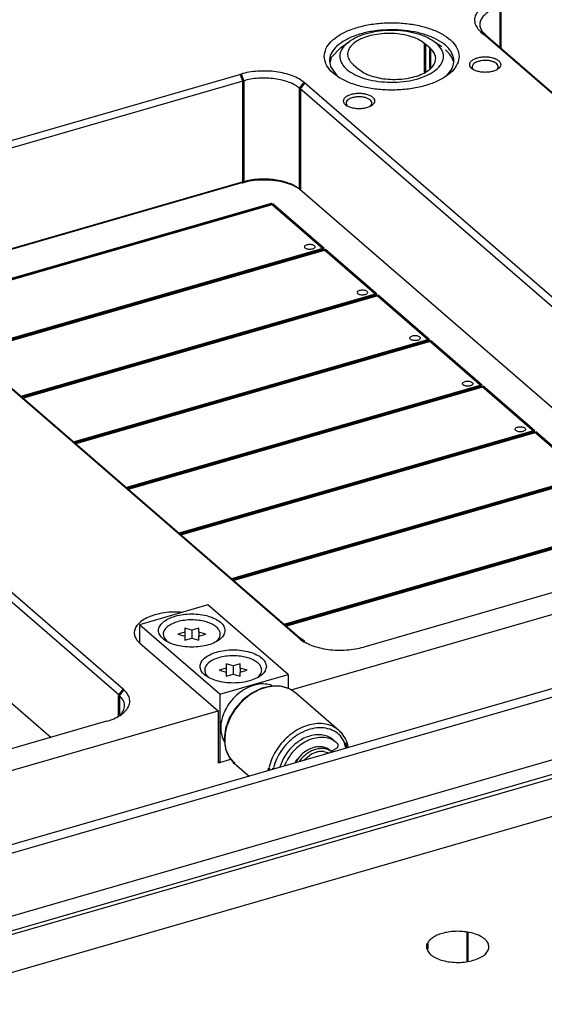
# Model space of a CAD drawing. Header units: inches. Extents: x 0 to 841, y 0 to 594.
# Tile 45 of 84: x 288 to 338, y 319 to 414. Entities that reach past the tile are written whole.
import ezdxf

# ---------------------------------------------------------------- set-up
doc = ezdxf.new("R2010")
doc.units = ezdxf.units.IN

# ---------------------------------------------------------------- blocks, each defined once
blk = doc.blocks.new('E8021-96570_pcb__1', base_point=(83.97, 163.499))
at = {"color": 3, "linetype": 'Continuous', "const_width": 0.25}
for points in [[(277.82, 386.046), (312.063, 395.931)], [(312.063, 395.931), (317.063, 391.601)], [(317.063, 391.601), (282.82, 381.716)], [(282.9, 381.647), (317.143, 391.532)], [(317.143, 391.532), (322.143, 387.202)], [(322.143, 387.202), (287.9, 377.317)], [(287.98, 377.247), (322.223, 387.133)], [(322.223, 387.133), (327.223, 382.802)], [(327.223, 382.802), (292.98, 372.917)], [(293.06, 372.848), (327.303, 382.733)], [(327.303, 382.733), (332.303, 378.403)], [(332.303, 378.403), (298.06, 368.518)], [(298.14, 368.449), (332.383, 378.334)], [(332.383, 378.334), (337.383, 374.004)], [(337.383, 374.004), (303.14, 364.118)], [(303.22, 364.049), (337.463, 373.934)], [(337.463, 373.934), (342.463, 369.604)], [(342.463, 369.604), (308.22, 359.719)], [(308.3, 359.65), (342.543, 369.535)], [(347.543, 365.205), (313.3, 355.32)], [(313.38, 355.25), (347.623, 365.135)], [(330.915, 325.671), (330.915, 322.851)], [(327.042, 324.553), (327.042, 323.995)]]:
    blk.add_lwpolyline(points, dxfattribs=at)
at = {"color": 3, "linetype": 'Continuous'}
for points in [[(315.197, 391.784), (315.204, 391.754), (315.221, 391.686), (315.321, 391.613), (315.452, 391.561), (315.612, 391.533), (315.781, 391.533), (315.941, 391.561), (316.074, 391.613), (316.169, 391.686), (316.209, 391.784), (316.169, 391.883), (316.074, 391.955), (315.941, 392.008), (315.781, 392.035), (315.612, 392.035), (315.452, 392.008), (315.321, 391.955), (315.221, 391.883), (315.204, 391.814), (315.197, 391.784)], [(320.277, 387.385), (320.284, 387.355), (320.301, 387.286), (320.401, 387.214), (320.532, 387.161), (320.692, 387.134), (320.861, 387.134), (321.021, 387.161), (321.154, 387.214), (321.249, 387.286), (321.289, 387.385), (321.249, 387.483), (321.154, 387.556), (321.021, 387.608), (320.861, 387.636), (320.692, 387.636), (320.532, 387.608), (320.401, 387.556), (320.301, 387.483), (320.284, 387.415), (320.277, 387.385)], [(325.357, 382.985), (325.364, 382.955), (325.381, 382.887), (325.481, 382.814), (325.612, 382.762), (325.772, 382.734), (325.941, 382.734), (326.101, 382.762), (326.234, 382.814), (326.329, 382.887), (326.369, 382.985), (326.329, 383.084), (326.234, 383.156), (326.101, 383.209), (325.941, 383.237), (325.772, 383.237), (325.612, 383.209), (325.481, 383.156), (325.381, 383.084), (325.364, 383.016), (325.357, 382.985)], [(330.437, 378.586), (330.444, 378.556), (330.461, 378.487), (330.561, 378.415), (330.692, 378.362), (330.852, 378.335), (331.021, 378.335), (331.181, 378.362), (331.314, 378.415), (331.409, 378.487), (331.449, 378.586), (331.409, 378.685), (331.314, 378.757), (331.181, 378.81), (331.021, 378.837), (330.852, 378.837), (330.692, 378.81), (330.561, 378.757), (330.461, 378.685), (330.444, 378.616), (330.437, 378.586)], [(335.517, 374.187), (335.524, 374.156), (335.541, 374.088), (335.641, 374.016), (335.772, 373.963), (335.932, 373.935), (336.101, 373.935), (336.261, 373.963), (336.394, 374.016), (336.489, 374.088), (336.529, 374.187), (336.489, 374.285), (336.394, 374.358), (336.261, 374.41), (336.101, 374.438), (335.932, 374.438), (335.772, 374.41), (335.641, 374.358), (335.541, 374.285), (335.524, 374.217), (335.517, 374.187)]]:
    blk.add_open_spline(points, degree=3, knots=[0, 0, 0, 0, 0.090666, 0.205523, 0.349779, 0.515635, 0.689283, 0.855139, 0.999394, 1.114251, 1.204917, 1.295583, 1.410441, 1.554696, 1.720552, 1.8942, 2.060056, 2.204311, 2.319168, 2.409834, 2.409834, 2.409834, 2.409834], dxfattribs=at)
at = {"color": 7, "linetype": 'Continuous'}
for points, knots in [([(327.042, 324.553), (327.008, 324.426), (326.938, 324.167), (327.108, 323.756), (327.449, 323.41), (327.943, 323.122), (328.56, 322.906), (329.265, 322.773), (330.015, 322.73), (330.762, 322.782), (331.46, 322.924), (332.067, 323.148), (332.547, 323.441), (332.875, 323.794), (333.014, 324.205), (332.919, 324.623), (332.623, 324.988), (332.171, 325.292), (331.587, 325.535), (331.147, 325.624), (330.915, 325.671)], [0, 0, 0, 0, 0.385873, 0.785693, 1.258354, 1.82695, 2.485734, 3.211806, 3.972747, 4.731883, 5.452752, 6.103601, 6.662804, 7.12683, 7.52223, 7.910631, 8.358141, 8.89845, 9.532819, 10.242381, 10.242381, 10.242381, 10.242381]), ([(330.915, 325.671), (330.71, 325.698), (330.297, 325.752), (329.672, 325.748), (329.062, 325.686), (328.49, 325.561), (327.981, 325.381), (327.56, 325.15), (327.228, 324.883), (327.101, 324.657), (327.042, 324.553)], [0, 0, 0, 0, 0.619065, 1.248704, 1.868174, 2.457537, 2.999388, 3.480919, 3.896747, 4.253119, 4.253119, 4.253119, 4.253119])]:
    blk.add_open_spline(points, degree=3, knots=knots, dxfattribs=at)
blk = doc.blocks.new('E8021-24170', base_point=(48.856, 135.123))
at = {"color": 7, "linetype": 'Continuous'}
for p, q in [((378.543, 372.41), (332.203, 412.542)), ((378.976, 372.102), (332.636, 412.234)), ((318.34, 408.317), (317.691, 409.208)), ((329.396, 408.953), (328.878, 408.328)), ((331.519, 408.869), (331.498, 408.89)), ((333.751, 408.882), (333.738, 408.87)), ((270.059, 397.2), (309.03, 408.45)), ((270.309, 396.551), (309.28, 407.801)), ((361.517, 367.495), (315.177, 407.627)), ((361.084, 366.937), (314.744, 407.069)), ((319.342, 405.354), (319.322, 405.375)), ((321.574, 405.367), (321.562, 405.355)), ((309.28, 398.058), (275.282, 388.244)), ((309.155, 397.95), (275.345, 388.19)), ((354.521, 362.878), (314.744, 397.326)), ((268.412, 394.127), (314.752, 353.995)), ((268.845, 393.819), (315.185, 353.687)), ((297.293, 348.522), (250.953, 388.654)), ((297.726, 349.08), (251.386, 389.212)), ((263.406, 319.029), (501.044, 387.629)), ((263.531, 318.705), (501.169, 387.305)), ((279.811, 319.723), (501.169, 383.624)), ((250.953, 378.911), (290.73, 344.463)), ((359.87, 364.422), (320.899, 353.172)), ((313.889, 349.046), (351.878, 360.013)), ((303.193, 356.54), (303.393, 356.524)), ((274.306, 329.652), (360.042, 354.402)), ((358.078, 354.644), (274.939, 330.644)), ((299.294, 353.551), (306.844, 347.013)), ((274.306, 323.59), (360.042, 348.34)), ((268.739, 336.013), (306.844, 347.013)), ((306.844, 347.013), (306.844, 341.99)), ((296.078, 346.007), (257.107, 334.757)), ((297.346, 346.57), (297.281, 346.512)), ((306.844, 341.99), (307.018, 342.04)), ((307.018, 342.04), (308.083, 342.348))]:
    blk.add_line(p, q, dxfattribs=at)
at = {"color": 3, "linetype": 'Continuous', "const_width": 0.25}
for points in [[(334.1, 414.966), (334.1, 410.966)], [(332.203, 412.542), (332.636, 412.234)], [(309.03, 408.45), (309.28, 407.801)], [(309.28, 407.801), (309.28, 398.058)], [(315.177, 407.627), (314.744, 407.069)], [(314.744, 407.069), (314.744, 397.326)], [(309.28, 398.058), (309.155, 397.95)], [(315.185, 353.687), (314.752, 353.995)], [(297.726, 349.08), (297.293, 348.522)], [(297.293, 348.522), (297.293, 346.523)]]:
    blk.add_lwpolyline(points, dxfattribs=at)
at = {"color": 7, "linetype": 'Continuous'}
for points, knots in [([(333.85, 415.615), (333.608, 415.537), (333.149, 415.388), (332.544, 415.068), (332.068, 414.698), (331.739, 414.28), (331.58, 413.824), (331.613, 413.355), (331.829, 412.906), (332.073, 412.669), (332.203, 412.542)], [0, 0, 0, 0, 0.761693, 1.445276, 2.043024, 2.559714, 3.018011, 3.459795, 3.933762, 4.475942, 4.475942, 4.475942, 4.475942]), ([(334.1, 414.966), (333.885, 414.896), (333.477, 414.764), (332.939, 414.479), (332.516, 414.15), (332.224, 413.779), (332.082, 413.373), (332.112, 412.957), (332.303, 412.558), (332.52, 412.346), (332.636, 412.234)], [0, 0, 0, 0, 0.67706, 1.28469, 1.816021, 2.275301, 2.682676, 3.075374, 3.496677, 3.978615, 3.978615, 3.978615, 3.978615]), ([(317.1, 410.162), (317.135, 409.914), (317.21, 409.385), (317.756, 408.685), (318.543, 408.076), (319.581, 407.574), (320.806, 407.198), (322.169, 406.965), (323.6, 406.885), (325.031, 406.965), (326.393, 407.198), (327.62, 407.574), (328.655, 408.076), (329.45, 408.685), (329.971, 409.385), (330.16, 410.162), (329.971, 410.94), (329.45, 411.64), (328.655, 412.248), (327.62, 412.75), (326.393, 413.126), (325.031, 413.36), (323.6, 413.439), (322.169, 413.36), (320.806, 413.126), (319.581, 412.75), (318.543, 412.248), (317.756, 411.64), (317.21, 410.94), (317.135, 410.41), (317.1, 410.162)], [0, 0, 0, 0, 0.741328, 1.579765, 2.569417, 3.720121, 5.011952, 6.406678, 7.855358, 9.304037, 10.698764, 11.990595, 13.141299, 14.130951, 14.969388, 15.710716, 16.452044, 17.290481, 18.280133, 19.430836, 20.722668, 22.117394, 23.566074, 25.014753, 26.40948, 27.701311, 28.852015, 29.841667, 30.680104, 31.421432, 31.421432, 31.421432, 31.421432]), ([(329.396, 408.953), (329.484, 409.17), (329.659, 409.599), (329.532, 410.328), (329.106, 410.984), (328.416, 411.56), (327.502, 412.04), (326.402, 412.41), (325.168, 412.65), (323.859, 412.751), (322.537, 412.707), (321.266, 412.52), (320.108, 412.199), (319.117, 411.759), (318.334, 411.218), (317.803, 410.594), (317.541, 409.885), (317.642, 409.431), (317.691, 409.208)], [0, 0, 0, 0, 0.691523, 1.3664, 2.117084, 3.000909, 4.033148, 5.199635, 6.467945, 7.794785, 9.131381, 10.428092, 11.638907, 12.726428, 13.668278, 14.466634, 15.161393, 15.834791, 15.834791, 15.834791, 15.834791]), ([(331.128, 409.374), (331.142, 409.3), (331.173, 409.138), (331.377, 408.944), (331.657, 408.789), (332.015, 408.678), (332.418, 408.621), (332.838, 408.621), (333.241, 408.678), (333.598, 408.789), (333.882, 408.944), (334.076, 409.138), (334.152, 409.374), (334.076, 409.609), (333.882, 409.803), (333.598, 409.959), (333.241, 410.069), (332.838, 410.126), (332.418, 410.126), (332.015, 410.069), (331.657, 409.959), (331.377, 409.803), (331.173, 409.609), (331.142, 409.447), (331.128, 409.374)], [0, 0, 0, 0, 0.219862, 0.48285, 0.805647, 1.182902, 1.596944, 2.023888, 2.43793, 2.815186, 3.137982, 3.400971, 3.620832, 3.840694, 4.103682, 4.426479, 4.803735, 5.217776, 5.644721, 6.058762, 6.436018, 6.758815, 7.021803, 7.241665, 7.241665, 7.241665, 7.241665]), ([(331.938, 409.678), (331.861, 409.649), (331.718, 409.595), (331.54, 409.476), (331.419, 409.338), (331.366, 409.181), (331.395, 409.018), (331.462, 408.934), (331.498, 408.89)], [0, 0, 0, 0, 0.24581, 0.457684, 0.635499, 0.788981, 0.938976, 1.108324, 1.108324, 1.108324, 1.108324]), ([(333.751, 408.882), (333.791, 408.931), (333.867, 409.022), (333.89, 409.204), (333.815, 409.375), (333.662, 409.521), (333.445, 409.639), (333.176, 409.727), (332.871, 409.777), (332.551, 409.787), (332.235, 409.76), (332.035, 409.705), (331.938, 409.678)], [0, 0, 0, 0, 0.185972, 0.349701, 0.521553, 0.726579, 0.973525, 1.258696, 1.571159, 1.896068, 2.217013, 2.518072, 2.518072, 2.518072, 2.518072]), ([(315.177, 407.627), (315.01, 407.753), (314.652, 408.021), (314.001, 408.309), (313.256, 408.54), (312.435, 408.691), (311.572, 408.762), (310.698, 408.746), (309.843, 408.654), (309.297, 408.517), (309.03, 408.45)], [0, 0, 0, 0, 0.626553, 1.337509, 2.122011, 2.962117, 3.835449, 4.717249, 5.582177, 6.406061, 6.406061, 6.406061, 6.406061]), ([(314.744, 407.069), (314.595, 407.181), (314.278, 407.42), (313.698, 407.675), (313.037, 407.88), (312.307, 408.015), (311.539, 408.078), (310.762, 408.063), (310.003, 407.982), (309.517, 407.86), (309.28, 407.801)], [0, 0, 0, 0, 0.556936, 1.188897, 1.886232, 2.632992, 3.409288, 4.19311, 4.961935, 5.694277, 5.694277, 5.694277, 5.694277]), ([(318.952, 405.859), (318.966, 405.785), (318.996, 405.623), (319.201, 405.429), (319.481, 405.274), (319.839, 405.163), (320.242, 405.106), (320.662, 405.106), (321.065, 405.163), (321.422, 405.274), (321.706, 405.429), (321.9, 405.623), (321.976, 405.859), (321.9, 406.094), (321.706, 406.288), (321.422, 406.444), (321.065, 406.554), (320.662, 406.611), (320.242, 406.611), (319.839, 406.554), (319.481, 406.444), (319.201, 406.288), (318.996, 406.094), (318.966, 405.932), (318.952, 405.859)], [0, 0, 0, 0, 0.219862, 0.48285, 0.805647, 1.182902, 1.596944, 2.023888, 2.43793, 2.815186, 3.137982, 3.400971, 3.620832, 3.840694, 4.103682, 4.426479, 4.803735, 5.217776, 5.644721, 6.058762, 6.436018, 6.758815, 7.021803, 7.241665, 7.241665, 7.241665, 7.241665]), ([(321.574, 405.367), (321.618, 405.421), (321.701, 405.522), (321.71, 405.729), (321.598, 405.913), (321.4, 406.062), (321.131, 406.177), (320.81, 406.25), (320.46, 406.275), (320.11, 406.252), (319.787, 406.181), (319.515, 406.068), (319.313, 405.921), (319.197, 405.739), (319.199, 405.531), (319.279, 405.429), (319.322, 405.375)], [0, 0, 0, 0, 0.203424, 0.38326, 0.580666, 0.82381, 1.11752, 1.451614, 1.807941, 2.164793, 2.500387, 2.796316, 3.04189, 3.24102, 3.420739, 3.6223, 3.6223, 3.6223, 3.6223]), ([(314.673, 397.389), (314.441, 397.52), (313.944, 397.801), (313.076, 398.054), (312.117, 398.215), (311.109, 398.251), (310.108, 398.18), (309.467, 398.025), (309.155, 397.95)], [0, 0, 0, 0, 0.799987, 1.707672, 2.692111, 3.713121, 4.726607, 5.689256, 5.689256, 5.689256, 5.689256]), ([(314.744, 397.326), (314.595, 397.438), (314.278, 397.677), (313.698, 397.933), (313.037, 398.137), (312.307, 398.272), (311.539, 398.335), (310.762, 398.321), (310.003, 398.239), (309.517, 398.117), (309.28, 398.058)], [0, 0, 0, 0, 0.556936, 1.188897, 1.886232, 2.632992, 3.409288, 4.19311, 4.961935, 5.694277, 5.694277, 5.694277, 5.694277]), ([(303.193, 356.54), (302.9, 356.546), (302.318, 356.559), (301.468, 356.46), (300.679, 356.278), (299.986, 356.015), (299.42, 355.682), (299.007, 355.291), (298.767, 354.847), (298.74, 354.372), (298.927, 353.913), (299.166, 353.678), (299.294, 353.551)], [0, 0, 0, 0, 0.879496, 1.742902, 2.559827, 3.304227, 3.957977, 4.51597, 4.993674, 5.43391, 5.897318, 6.43306, 6.43306, 6.43306, 6.43306]), ([(314.752, 353.995), (314.919, 353.869), (315.276, 353.6), (315.928, 353.313), (316.672, 353.082), (317.493, 352.931), (318.357, 352.86), (319.231, 352.876), (320.085, 352.968), (320.632, 353.105), (320.899, 353.172)], [0, 0, 0, 0, 0.626553, 1.337509, 2.122011, 2.962117, 3.835449, 4.717249, 5.582177, 6.406061, 6.406061, 6.406061, 6.406061]), ([(296.078, 346.007), (296.32, 346.085), (296.779, 346.234), (297.385, 346.554), (297.861, 346.924), (298.189, 347.342), (298.349, 347.798), (298.315, 348.267), (298.1, 348.716), (297.856, 348.953), (297.726, 349.08)], [0, 0, 0, 0, 0.761693, 1.445276, 2.043024, 2.559714, 3.018011, 3.459795, 3.933762, 4.475942, 4.475942, 4.475942, 4.475942]), ([(297.346, 346.57), (297.484, 346.718), (297.742, 346.994), (297.875, 347.553), (297.71, 348.106), (297.439, 348.376), (297.293, 348.522)], [0, 0, 0, 0, 0.599668, 1.118047, 1.641537, 2.25327, 2.25327, 2.25327, 2.25327])]:
    blk.add_open_spline(points, degree=3, knots=knots, dxfattribs=at)
blk = doc.blocks.new('N2360-21272', base_point=(317.659, 407.634))
at = {"color": 7, "linetype": 'Continuous'}
for p, q in [((318.71, 411.035), (319.517, 411.606)), ((327.314, 410.946), (326.814, 411.379)), ((328.441, 411.069), (327.682, 411.606)), ((317.804, 410.073), (318.701, 411.028)), ((317.659, 409.522), (317.804, 410.073)), ((319.886, 409.379), (320.386, 408.946))]:
    blk.add_line(p, q, dxfattribs=at)
at = {"color": 3, "linetype": 'Continuous', "const_width": 0.25}
for points in [[(326.814, 411.379), (326.814, 408.631)], [(327.314, 410.946), (327.314, 408.985)]]:
    blk.add_lwpolyline(points, dxfattribs=at)
at = {"color": 7, "linetype": 'Continuous'}
for points, knots in [([(326.814, 411.379), (326.641, 411.506), (326.269, 411.78), (325.582, 412.055), (324.797, 412.262), (323.94, 412.373), (323.054, 412.39), (322.183, 412.309), (321.368, 412.135), (320.649, 411.876), (320.059, 411.544), (319.623, 411.151), (319.365, 410.701), (319.327, 410.217), (319.513, 409.747), (319.755, 409.507), (319.886, 409.379)], [0, 0, 0, 0, 0.642464, 1.381574, 2.200674, 3.073599, 3.968845, 4.852875, 5.693162, 6.461357, 7.137079, 7.713237, 8.204038, 8.652834, 9.123338, 9.668133, 9.668133, 9.668133, 9.668133]), ([(327.682, 411.606), (327.421, 411.763), (326.862, 412.1), (325.872, 412.412), (324.77, 412.618), (323.6, 412.685), (322.43, 412.618), (321.328, 412.412), (320.338, 412.1), (319.779, 411.763), (319.517, 411.606)], [0, 0, 0, 0, 0.912879, 1.953437, 3.088498, 4.273452, 5.458406, 6.593467, 7.634026, 8.546905, 8.546905, 8.546905, 8.546905]), ([(319.517, 411.606), (319.314, 411.443), (318.939, 411.142), (318.601, 410.529), (318.58, 409.871), (318.888, 409.254), (319.457, 408.721), (320.247, 408.278), (321.217, 407.932), (321.932, 407.811), (322.306, 407.747)], [0, 0, 0, 0, 0.777036, 1.431601, 2.031729, 2.675457, 3.436272, 4.339696, 5.375317, 6.510941, 6.510941, 6.510941, 6.510941]), ([(322.306, 407.747), (322.709, 407.709), (323.515, 407.631), (324.716, 407.702), (325.85, 407.902), (326.857, 408.234), (327.681, 408.676), (328.28, 409.211), (328.613, 409.835), (328.607, 410.507), (328.269, 411.135), (327.889, 411.44), (327.682, 411.606)], [0, 0, 0, 0, 1.212111, 2.428014, 3.593852, 4.661325, 5.594601, 6.379959, 7.040695, 7.651198, 8.314682, 9.104116, 9.104116, 9.104116, 9.104116]), ([(320.386, 408.946), (320.559, 408.818), (320.931, 408.544), (321.618, 408.269), (322.402, 408.063), (323.26, 407.951), (324.146, 407.935), (325.017, 408.016), (325.832, 408.19), (326.551, 408.448), (327.141, 408.78), (327.577, 409.174), (327.835, 409.623), (327.873, 410.108), (327.687, 410.578), (327.444, 410.817), (327.314, 410.946)], [0, 0, 0, 0, 0.642464, 1.381574, 2.200674, 3.073599, 3.968845, 4.852875, 5.693162, 6.461357, 7.137079, 7.713237, 8.204038, 8.652834, 9.123338, 9.668133, 9.668133, 9.668133, 9.668133]), ([(329.549, 409.688), (329.472, 409.887), (329.307, 410.314), (328.974, 410.628), (328.796, 410.796)], [0, 0, 0, 0, 0.63196, 1.354873, 1.354873, 1.354873, 1.354873])]:
    blk.add_open_spline(points, degree=3, knots=knots, dxfattribs=at)
blk = doc.blocks.new('E6978-23796_3', base_point=(299.268, 342.004))
at = {"color": 7, "linetype": 'Continuous'}
for p, q in [((305.849, 357.233), (299.268, 355.333)), ((313.599, 350.522), (305.849, 357.233)), ((307.018, 348.622), (299.268, 355.333)), ((299.268, 355.333), (299.268, 353.577)), ((307.018, 348.622), (313.599, 350.522)), ((313.599, 350.522), (313.599, 349.168)), ((312.116, 349.414), (311.911, 349.518)), ((307.018, 348.622), (307.018, 342.04)), ((307.247, 344.452), (307.483, 344.03)), ((317.04, 343.11), (317.582, 342.953)), ((317.869, 343.036), (317.65, 343.188)), ((317.695, 343.191), (317.873, 343.037)), ((306.844, 342.19), (307.018, 342.04)), ((307.018, 342.04), (308.083, 342.348)), ((314.667, 342.558), (314.292, 342.004)), ((314.867, 342.385), (314.686, 342.117)), ((315.135, 342.247), (315.677, 342.717))]:
    blk.add_line(p, q, dxfattribs=at)
for points, knots in [([(307.509, 354.768), (307.484, 354.911), (307.431, 355.222), (307.064, 355.612), (306.552, 355.935), (305.888, 356.18), (305.125, 356.333), (304.308, 356.386), (303.492, 356.333), (302.729, 356.18), (302.067, 355.935), (301.548, 355.612), (301.199, 355.222), (301.067, 354.768), (301.199, 354.313), (301.548, 353.924), (302.067, 353.601), (302.729, 353.356), (303.492, 353.203), (304.308, 353.15), (305.125, 353.203), (305.888, 353.356), (306.552, 353.601), (307.064, 353.924), (307.431, 354.313), (307.484, 354.625), (307.509, 354.768)], [0, 0, 0, 0, 0.428225, 0.92933, 1.536306, 2.24615, 3.034308, 3.864321, 4.694334, 5.482492, 6.192336, 6.799312, 7.300417, 7.728642, 8.156867, 8.657972, 9.264948, 9.974793, 10.76295, 11.592963, 12.422976, 13.211134, 13.920978, 14.527954, 15.029059, 15.457284, 15.457284, 15.457284, 15.457284]), ([(311.509, 351.304), (311.484, 351.447), (311.431, 351.758), (311.064, 352.148), (310.552, 352.471), (309.888, 352.716), (309.125, 352.869), (308.308, 352.922), (307.492, 352.869), (306.729, 352.716), (306.067, 352.471), (305.548, 352.148), (305.199, 351.758), (305.067, 351.304), (305.199, 350.849), (305.548, 350.46), (306.067, 350.137), (306.729, 349.892), (307.492, 349.738), (308.308, 349.686), (309.125, 349.738), (309.888, 349.892), (310.552, 350.137), (311.064, 350.46), (311.431, 350.849), (311.484, 351.16), (311.509, 351.304)], [0, 0, 0, 0, 0.428225, 0.92933, 1.536306, 2.24615, 3.034308, 3.864321, 4.694334, 5.482492, 6.192336, 6.799312, 7.300417, 7.728642, 8.156867, 8.657972, 9.264948, 9.974793, 10.76295, 11.592963, 12.422976, 13.211134, 13.920978, 14.527954, 15.029059, 15.457284, 15.457284, 15.457284, 15.457284]), ([(311.911, 349.518), (311.677, 349.564), (311.193, 349.658), (310.427, 349.545), (309.665, 349.266), (308.939, 348.815), (308.291, 348.226), (307.755, 347.529), (307.36, 346.761), (307.133, 345.965), (307.068, 345.179), (307.188, 344.689), (307.247, 344.452)], [0, 0, 0, 0, 0.710315, 1.47078, 2.282664, 3.136433, 4.015018, 4.897327, 5.761683, 6.589267, 7.367602, 8.093979, 8.093979, 8.093979, 8.093979]), ([(317.45, 343.362), (317.313, 343.422), (317.029, 343.546), (316.545, 343.57), (316.043, 343.482), (315.544, 343.275), (315.069, 342.969), (314.802, 342.696), (314.667, 342.558)], [0, 0, 0, 0, 0.447684, 0.921403, 1.428016, 1.966814, 2.530898, 3.109162, 3.109162, 3.109162, 3.109162]), ([(317.65, 343.188), (317.512, 343.248), (317.229, 343.372), (316.745, 343.397), (316.243, 343.309), (315.744, 343.101), (315.269, 342.796), (315.002, 342.523), (314.867, 342.385)], [0, 0, 0, 0, 0.447684, 0.921402, 1.428014, 1.966812, 2.530896, 3.109159, 3.109159, 3.109159, 3.109159]), ([(317.04, 343.11), (316.928, 343.112), (316.698, 343.116), (316.351, 343.04), (316.003, 342.912), (315.787, 342.782), (315.677, 342.717)], [0, 0, 0, 0, 0.335444, 0.688257, 1.0578, 1.441626, 1.441626, 1.441626, 1.441626]), ([(317.695, 343.191), (317.657, 343.223), (317.58, 343.286), (317.493, 343.336), (317.45, 343.362)], [0, 0, 0, 0, 0.1490589, 0.2988436, 0.2988436, 0.2988436, 0.2988436])]:
    blk.add_open_spline(points, degree=3, knots=knots, dxfattribs=at)
blk = doc.blocks.new('0510-1665_6', base_point=(312.845, 341.586))
at = {"color": 7, "linetype": 'Continuous'}
for p, q in [((317.967, 344.212), (318.267, 343.952)), ((317.775, 343.122), (318.252, 343.387)), ((313.27, 341.709), (313.448, 342.146)), ((314.313, 342.034), (314.35, 342.118)), ((314.35, 342.118), (314.522, 342.344)), ((314.784, 342.66), (314.727, 342.61)), ((312.845, 341.586), (312.877, 341.741))]:
    blk.add_line(p, q, dxfattribs=at)
for points, knots in [([(317.967, 344.212), (317.819, 344.32), (317.519, 344.54), (316.964, 344.701), (316.365, 344.732), (315.738, 344.622), (315.114, 344.383), (314.516, 344.023), (313.97, 343.559), (313.501, 343.01), (313.119, 342.403), (312.957, 341.96), (312.877, 341.741)], [0, 0, 0, 0, 0.545439, 1.108516, 1.702448, 2.333618, 3.001428, 3.699453, 4.417083, 5.141233, 5.858032, 6.554497, 6.554497, 6.554497, 6.554497]), ([(318.267, 343.952), (318.1, 344.072), (317.758, 344.316), (317.12, 344.467), (316.435, 344.453), (315.729, 344.266), (315.041, 343.922), (314.41, 343.437), (313.856, 342.845), (313.584, 342.378), (313.448, 342.146)], [0, 0, 0, 0, 0.611926, 1.248345, 1.926216, 2.651474, 3.419581, 4.218021, 5.029308, 5.833989, 5.833989, 5.833989, 5.833989]), ([(318.391, 343.835), (318.371, 343.855), (318.331, 343.896), (318.288, 343.934), (318.267, 343.952)], [0, 0, 0, 0, 0.0856908, 0.1713089, 0.1713089, 0.1713089, 0.1713089]), ([(318.252, 343.387), (318.278, 343.404), (318.332, 343.44), (318.393, 343.516), (318.433, 343.602), (318.448, 343.689), (318.438, 343.772), (318.406, 343.815), (318.391, 343.835)], [0, 0, 0, 0, 0.0956498, 0.1930148, 0.2876805, 0.3760358, 0.4565912, 0.5310892, 0.5310892, 0.5310892, 0.5310892])]:
    blk.add_open_spline(points, degree=3, knots=knots, dxfattribs=at)
blk = doc.blocks.new('0515-2034_7', base_point=(301.527, 353.713))
at = {"color": 7, "linetype": 'Continuous'}
for p, q in [((303.634, 354.616), (302.959, 354.422)), ((302.959, 354.422), (303.634, 354.227)), ((304.309, 354.811), (303.634, 355.006)), ((303.634, 355.006), (303.634, 354.616)), ((303.634, 354.616), (303.634, 354.227)), ((304.984, 355.006), (304.309, 354.811)), ((304.309, 354.811), (304.309, 354.032)), ((304.984, 354.616), (304.984, 355.006)), ((304.984, 354.616), (304.984, 354.227)), ((305.659, 354.422), (304.984, 354.616)), ((304.984, 354.227), (305.659, 354.422)), ((301.652, 354.066), (301.909, 353.756)), ((303.634, 354.227), (303.634, 353.837)), ((303.634, 353.837), (304.309, 354.032)), ((304.309, 354.032), (304.984, 353.837)), ((304.984, 353.837), (304.984, 354.227)), ((306.664, 353.713), (306.69, 353.734))]:
    blk.add_line(p, q, dxfattribs=at)
for points, knots in [([(305.02, 355.75), (304.783, 355.772), (304.309, 355.816), (303.607, 355.766), (302.951, 355.635), (302.383, 355.424), (301.936, 355.147), (301.638, 354.813), (301.517, 354.418), (301.607, 354.183), (301.652, 354.066)], [0, 0, 0, 0, 0.713293, 1.426585, 2.103907, 2.71393, 3.235549, 3.666186, 4.034192, 4.402197, 4.402197, 4.402197, 4.402197]), ([(306.69, 353.734), (306.781, 353.824), (306.951, 353.992), (307.078, 354.324), (307.042, 354.664), (306.85, 354.977), (306.533, 355.25), (306.107, 355.476), (305.593, 355.654), (305.216, 355.717), (305.02, 355.75)], [0, 0, 0, 0, 0.381653, 0.710704, 1.026126, 1.37415, 1.784885, 2.266986, 2.81392, 3.409811, 3.409811, 3.409811, 3.409811])]:
    blk.add_open_spline(points, degree=3, knots=knots, dxfattribs=at)
blk = doc.blocks.new('1410-1581_7', base_point=(307.446, 340.722))
at = {"color": 7, "linetype": 'Continuous'}
for p, q in [((310.107, 348.733), (309.238, 348.072)), ((311.058, 349.192), (310.107, 348.733)), ((311.841, 349.374), (311.058, 349.192)), ((312.007, 349.411), (311.841, 349.374)), ((312.765, 349.388), (312.007, 349.411)), ((312.984, 349.374), (312.765, 349.388)), ((312.996, 349.372), (312.984, 349.374)), ((313.8, 349.099), (312.996, 349.372)), ((313.84, 349.079), (313.8, 349.099)), ((314.329, 348.752), (313.84, 349.079)), ((318.504, 345.136), (314.329, 348.752)), ((309.238, 348.072), (308.498, 347.247)), ((308.498, 347.247), (307.933, 346.307)), ((307.933, 346.307), (307.575, 345.306)), ((307.575, 345.306), (307.446, 344.3)), ((318.504, 345.136), (318.578, 345.06)), ((318.578, 345.06), (318.617, 345.028)), ((318.617, 345.028), (318.718, 344.921)), ((318.718, 344.921), (318.962, 344.578)), ((307.446, 344.3), (307.572, 343.378)), ((318.962, 344.578), (319.144, 344.289)), ((319.144, 344.289), (319.205, 344.168)), ((319.205, 344.168), (319.274, 343.967)), ((319.274, 343.967), (319.407, 343.48)), ((307.572, 343.378), (307.579, 343.35)), ((307.579, 343.35), (307.692, 343.077)), ((307.692, 343.077), (307.893, 342.618)), ((317.921, 343.051), (317.867, 343.173)), ((307.893, 342.618), (307.953, 342.518)), ((307.953, 342.518), (308.297, 342.092)), ((308.297, 342.092), (308.347, 342.035)), ((308.347, 342.035), (308.438, 341.948)), ((308.438, 341.948), (309.853, 340.722))]:
    blk.add_line(p, q, dxfattribs=at)
at = {"color": 3, "linetype": 'Continuous', "const_width": 0.25}
for points in [[(319.227, 343.428), (319.09, 343.92)], [(308.337, 342.041), (308.438, 341.948)], [(311.759, 341.505), (311.733, 341.265)], [(312.185, 341.492), (312.173, 341.392)]]:
    blk.add_lwpolyline(points, dxfattribs=at)
at = {"color": 3, "linetype": 'Continuous'}
for points, knots in [([(313.813, 349.098), (313.571, 349.196), (313.071, 349.398), (312.228, 349.429), (311.358, 349.273), (310.49, 348.918), (309.668, 348.39), (308.932, 347.713), (308.315, 346.921), (307.853, 346.05), (307.548, 345.144), (307.507, 344.526), (307.486, 344.225)], [0, 0, 0, 0, 0.780379, 1.605626, 2.486145, 3.420571, 4.397902, 5.400467, 6.407016, 7.395753, 8.347361, 9.248072, 9.248072, 9.248072, 9.248072]), ([(318.043, 345.454), (317.826, 345.549), (317.383, 345.744), (316.633, 345.816), (315.849, 345.732), (315.055, 345.48), (314.283, 345.077), (313.565, 344.538), (312.927, 343.886), (312.399, 343.145), (311.988, 342.349), (311.834, 341.783), (311.759, 341.505)], [0, 0, 0, 0, 0.704928, 1.444454, 2.228355, 3.058209, 3.928396, 4.827826, 5.741843, 6.654121, 7.548532, 8.411009, 8.411009, 8.411009, 8.411009]), ([(319.09, 343.92), (318.959, 344.156), (318.698, 344.624), (318.038, 345.119), (317.247, 345.388), (316.364, 345.41), (315.448, 345.196), (314.556, 344.759), (313.726, 344.138), (313.281, 343.6), (313.057, 343.329)], [0, 0, 0, 0, 0.802964, 1.59306, 2.40764, 3.275335, 4.208188, 5.2014, 6.237212, 7.289893, 7.289893, 7.289893, 7.289893]), ([(307.486, 344.225), (307.492, 344.065), (307.503, 343.75), (307.598, 343.294), (307.745, 342.867), (307.895, 342.612), (307.968, 342.487)], [0, 0, 0, 0, 0.48055, 0.943976, 1.392062, 1.82779, 1.82779, 1.82779, 1.82779]), ([(313.057, 343.329), (312.862, 343.039), (312.481, 342.47), (312.283, 341.814), (312.185, 341.492)], [0, 0, 0, 0, 1.040889, 2.043361, 2.043361, 2.043361, 2.043361])]:
    blk.add_open_spline(points, degree=3, knots=knots, dxfattribs=at)
at = {"color": 7, "linetype": 'Continuous'}
for points, knots in [([(314.329, 348.752), (314.249, 348.817), (314.088, 348.948), (313.905, 349.048), (313.813, 349.098)], [0, 0, 0, 0, 0.3104313, 0.6228792, 0.6228792, 0.6228792, 0.6228792]), ([(318.504, 345.136), (318.432, 345.195), (318.287, 345.314), (318.124, 345.407), (318.043, 345.454)], [0, 0, 0, 0, 0.2800993, 0.5616834, 0.5616834, 0.5616834, 0.5616834]), ([(319.07, 344.439), (319.003, 344.549), (318.87, 344.767), (318.693, 344.952), (318.605, 345.044)], [0, 0, 0, 0, 0.3847495, 0.7645928, 0.7645928, 0.7645928, 0.7645928]), ([(307.968, 342.487), (308.024, 342.407), (308.134, 342.248), (308.269, 342.109), (308.337, 342.041)], [0, 0, 0, 0, 0.2908353, 0.5793143, 0.5793143, 0.5793143, 0.5793143])]:
    blk.add_open_spline(points, degree=3, knots=knots, dxfattribs=at)
blk = doc.blocks.new('0515-2034_3', base_point=(305.527, 350.249))
at = {"color": 7, "linetype": 'Continuous'}
for p, q in [((308.309, 351.347), (307.634, 351.542)), ((307.634, 351.542), (307.634, 351.152)), ((308.984, 351.542), (308.309, 351.347)), ((308.984, 351.152), (308.984, 351.542)), ((305.652, 350.602), (305.909, 350.292)), ((307.634, 351.152), (306.959, 350.957)), ((306.959, 350.957), (307.634, 350.763)), ((307.634, 351.152), (307.634, 350.763)), ((307.634, 350.763), (307.634, 350.373)), ((307.634, 350.373), (308.309, 350.568)), ((308.309, 351.347), (308.309, 350.568)), ((308.309, 350.568), (308.984, 350.373)), ((308.984, 351.152), (308.984, 350.763)), ((309.659, 350.957), (308.984, 351.152)), ((308.984, 350.763), (309.659, 350.957)), ((308.984, 350.373), (308.984, 350.763)), ((310.664, 350.249), (310.69, 350.27))]:
    blk.add_line(p, q, dxfattribs=at)
for points, knots in [([(309.02, 352.286), (308.783, 352.308), (308.309, 352.352), (307.607, 352.302), (306.951, 352.171), (306.383, 351.96), (305.936, 351.682), (305.638, 351.349), (305.517, 350.954), (305.607, 350.719), (305.652, 350.602)], [0, 0, 0, 0, 0.713293, 1.426586, 2.103908, 2.713932, 3.23555, 3.666188, 4.034194, 4.4022, 4.4022, 4.4022, 4.4022]), ([(310.69, 350.27), (310.781, 350.36), (310.951, 350.528), (311.078, 350.86), (311.042, 351.2), (310.85, 351.513), (310.533, 351.786), (310.107, 352.012), (309.593, 352.189), (309.216, 352.253), (309.02, 352.286)], [0, 0, 0, 0, 0.381653, 0.710704, 1.026126, 1.37415, 1.784884, 2.266986, 2.813919, 3.40981, 3.40981, 3.40981, 3.40981])]:
    blk.add_open_spline(points, degree=3, knots=knots, dxfattribs=at)
blk = doc.blocks.new('E8021-64170', base_point=(48.856, 135.123))
for name, p in [('E8021-24170', (48.856, 135.123)), ('N2360-21272', (317.659, 407.634)), ('E6978-23796_3', (299.268, 342.004)), ('0515-2034_7', (301.527, 353.713)), ('0515-2034_3', (305.527, 350.249)), ('1410-1581_7', (307.446, 340.722)), ('0510-1665_6', (312.845, 341.586))]:
    blk.add_blockref(name, p)
blk = doc.blocks.new('E8021-96570__289', base_point=(48.856, 135.123))
for name, p in [('E8021-64170', (48.856, 135.123)), ('E8021-96570_pcb__1', (83.97, 163.499))]:
    blk.add_blockref(name, p)
blk = doc.blocks.new('Gen1', base_point=(425.6, 319.556))
blk.add_blockref('E8021-96570__289', (48.856, 135.123))

msp = doc.modelspace()

# ---------------------------------------------------------------- block references
msp.add_blockref('Gen1', (425.6, 319.556))

doc.saveas('drawing.dxf')
